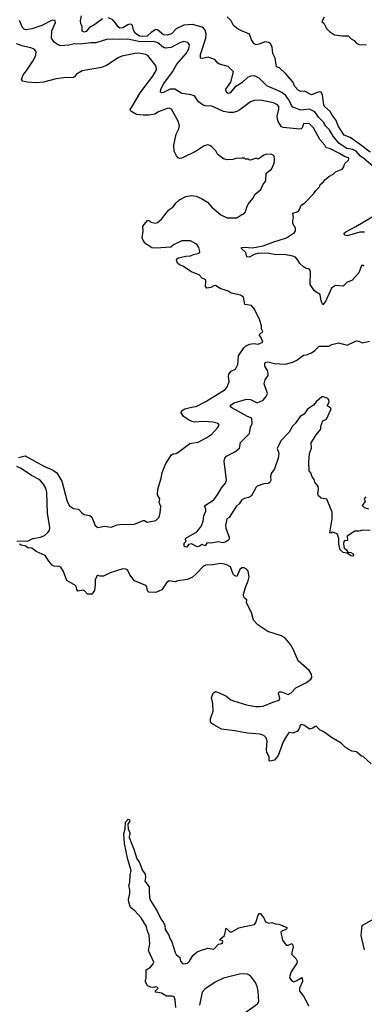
# Model space of a CAD drawing. Extents: x 1966327 to 2147849, y 395140 to 552178.
# Tile 73 of 256: x 1989898 to 1993463, y 451509 to 461705. Entities that reach past the tile are written whole.
import ezdxf

# ---------------------------------------------------------------- set-up
doc = ezdxf.new("R2010")
doc.units = 0

msp = doc.modelspace()

# ---------------------------------------------------------------- linework, layer by layer
at = {"layer": '0CON20XD'}
for points in [[(1991282, 461478), (1991145, 461476), (1991015, 461504), (1990935, 461500), (1990865, 461505), (1990795, 461500), (1990685, 461465), (1990635, 461467), (1990523, 461453), (1990465, 461456), (1990405, 461441), (1990325, 461436), (1990295, 461446), (1990255, 461471), (1990228, 461515), (1990231, 461589), (1990269, 461675), (1990265, 461698), (1990235, 461699), (1990128, 461645), (1990025, 461612), (1989965, 461601), (1989945, 461607), (1989927, 461625), (1989895, 461696)], [(1990755, 461714), (1990675, 461654), (1990618, 461622), (1990585, 461583), (1990565, 461576), (1990544, 461585), (1990546, 461635), (1990531, 461665), (1990528, 461692), (1990539, 461745)], [(1993553, 460185), (1993458, 460268), (1993422, 460292), (1993377, 460345), (1993345, 460362), (1993283, 460373), (1993244, 460394), (1993198, 460428), (1993140, 460500), (1993104, 460565), (1993065, 460601), (1993041, 460645), (1992992, 460692), (1992951, 460751), (1992895, 460779), (1992805, 460769), (1992725, 460800), (1992710, 460815), (1992689, 460865), (1992650, 460920), (1992611, 460951), (1992575, 460967), (1992455, 461020), (1992375, 461101), (1992335, 461122), (1992315, 461125), (1992285, 461120), (1992255, 461105), (1992195, 461050), (1992125, 461005), (1992075, 460949), (1992055, 460940), (1992045, 460946), (1992033, 460963), (1992032, 460985), (1992082, 461058), (1992108, 461165), (1992055, 461221), (1991964, 461244), (1991948, 461255), (1991921, 461291), (1991907, 461297), (1991848, 461318), (1991805, 461308), (1991775, 461304), (1991769, 461309), (1991770, 461345), (1991825, 461515), (1991828, 461558), (1991818, 461595), (1991799, 461619), (1991785, 461628), (1991725, 461644), (1991685, 461654), (1991595, 461647), (1991515, 461610), (1991470, 461560), (1991425, 461545), (1991385, 461549), (1991325, 461601), (1991305, 461605), (1991257, 461573), (1991216, 461535), (1991165, 461530), (1991139, 461535), (1991093, 461565), (1991075, 461595), (1991064, 461644), (1991055, 461655), (1991035, 461658), (1991015, 461653), (1990965, 461621), (1990935, 461617), (1990915, 461631), (1990887, 461677), (1990863, 461703), (1990815, 461725)], [(1992336, 461446), (1992319, 461459), (1992297, 461495), (1992275, 461555), (1992160, 461605), (1992111, 461645), (1992085, 461693), (1992045, 461736)], [(1993048, 461732), (1993023, 461685), (1993045, 461668), (1993071, 461615), (1993103, 461583), (1993155, 461549), (1993235, 461537), (1993295, 461539), (1993327, 461507), (1993359, 461489), (1993382, 461462), (1993408, 461448), (1993485, 461445)], [(1993463, 459153), (1993455, 459160), (1993435, 459158), (1993406, 459084), (1993334, 459006), (1993285, 458988), (1993245, 458944), (1993165, 458954), (1993125, 458926), (1993065, 458793), (1993035, 458752), (1993018, 458795), (1993005, 458860), (1992965, 458882), (1992945, 458902), (1992904, 458964), (1992906, 459095), (1992898, 459115), (1992885, 459126), (1992860, 459130), (1992833, 459145), (1992795, 459180), (1992776, 459216), (1992751, 459245), (1992725, 459256), (1992635, 459272), (1992555, 459269), (1992475, 459285), (1992367, 459287), (1992325, 459273), (1992275, 459246), (1992249, 459249), (1992236, 459295), (1992193, 459335), (1992192, 459345), (1992225, 459349), (1992307, 459343), (1992415, 459364), (1992515, 459403), (1992657, 459445), (1992739, 459501), (1992752, 459518), (1992752, 459545), (1992723, 459595), (1992722, 459625), (1992732, 459655), (1992725, 459700), (1992770, 459715), (1992785, 459728), (1992797, 459745), (1992808, 459785), (1992844, 459806), (1992942, 459905), (1992962, 459938), (1992998, 459975), (1993005, 460000), (1993036, 460024), (1993054, 460046), (1993097, 460083), (1993140, 460105), (1993165, 460128), (1993233, 460157), (1993247, 460173), (1993260, 460215), (1993298, 460252), (1993302, 460265), (1993298, 460275), (1993258, 460288), (1993205, 460318), (1993105, 460372), (1993068, 460378), (1993053, 460405), (1993003, 460463), (1992938, 460585), (1992895, 460625), (1992875, 460630), (1992833, 460625), (1992819, 460585), (1992810, 460575), (1992795, 460571), (1992625, 460588), (1992605, 460595), (1992572, 460652), (1992564, 460675), (1992563, 460705), (1992578, 460778), (1992578, 460805), (1992564, 460825), (1992524, 460845), (1992385, 460873), (1992325, 460869), (1992285, 460853), (1992175, 460771), (1992145, 460755), (1992105, 460745), (1992065, 460745), (1992005, 460754), (1991955, 460780), (1991885, 460810), (1991815, 460814), (1991795, 460821), (1991749, 460855), (1991705, 460915), (1991655, 460931), (1991575, 460940), (1991504, 460985), (1991455, 460987), (1991385, 460951), (1991365, 460948), (1991353, 460953), (1991358, 460985), (1991388, 461045), (1991480, 461165), (1991525, 461245), (1991620, 461355), (1991648, 461405), (1991653, 461445), (1991639, 461469), (1991595, 461478), (1991556, 461465), (1991465, 461417), (1991405, 461410), (1991385, 461417), (1991326, 461465), (1991282, 461478)], [(1993525, 460335), (1993408, 460418), (1993315, 460484), (1993255, 460509), (1993195, 460600), (1993168, 460668), (1993129, 460715), (1993109, 460755), (1993052, 460805), (1993044, 460825), (1993032, 460922), (1993016, 460955), (1992995, 460958), (1992915, 460927), (1992845, 460964), (1992805, 460963), (1992779, 460975), (1992745, 461014), (1992722, 461062), (1992648, 461148), (1992585, 461206), (1992555, 461217), (1992539, 461305), (1992517, 461355), (1992509, 461425), (1992491, 461455), (1992475, 461468), (1992435, 461475), (1992375, 461452), (1992336, 461446)], [(1989885, 457173), (1989955, 457189), (1990155, 457077), (1990215, 457054), (1990248, 457038), (1990281, 457011), (1990335, 456925), (1990388, 456715), (1990415, 456670), (1990455, 456642), (1990505, 456637), (1990544, 456594), (1990565, 456580), (1990625, 456572), (1990645, 456552), (1990678, 456468), (1990705, 456446), (1990775, 456460), (1990845, 456450), (1990905, 456473), (1990934, 456476), (1991085, 456480), (1991175, 456520), (1991189, 456519), (1991215, 456503), (1991305, 456520), (1991340, 456555), (1991352, 456598), (1991358, 456665), (1991342, 456705), (1991347, 456743), (1991322, 456785), (1991326, 456845), (1991362, 456958), (1991373, 457015), (1991409, 457111), (1991470, 457200), (1991485, 457210), (1991515, 457213), (1991535, 457223), (1991658, 457315), (1991745, 457332), (1991835, 457379), (1991885, 457413), (1991945, 457478), (1991962, 457505), (1991950, 457525), (1991896, 457536), (1991805, 457544), (1991705, 457539), (1991683, 457543), (1991645, 457560), (1991593, 457595), (1991568, 457635), (1991572, 457655), (1991605, 457674), (1991675, 457694), (1991725, 457701), (1991825, 457752), (1992025, 457877), (1992042, 457895), (1992049, 457915), (1992064, 457955), (1992058, 458015), (1992062, 458035), (1992086, 458064), (1992132, 458085), (1992154, 458135), (1992160, 458225), (1992215, 458308), (1992235, 458326), (1992275, 458344), (1992315, 458352), (1992365, 458344), (1992412, 458365), (1992396, 458415), (1992377, 458435), (1992377, 458445), (1992412, 458475), (1992401, 458505), (1992400, 458535), (1992379, 458599), (1992328, 458708), (1992295, 458744), (1992227, 458757), (1992213, 458833), (1992182, 458852), (1992085, 458873), (1992055, 458893), (1991972, 458922), (1991925, 458953), (1991905, 458950), (1991875, 458931), (1991835, 458926), (1991819, 458945), (1991825, 458995), (1991822, 459012), (1991785, 459028), (1991755, 459062), (1991715, 459076), (1991675, 459093), (1991585, 459153), (1991552, 459165), (1991532, 459185), (1991520, 459215), (1991525, 459230), (1991541, 459239), (1991615, 459256), (1991665, 459259), (1991695, 459272), (1991754, 459286), (1991761, 459305), (1991751, 459345), (1991734, 459374), (1991720, 459385), (1991664, 459416), (1991576, 459414), (1991488, 459375), (1991462, 459348), (1991305, 459338), (1991265, 459344), (1991203, 459385), (1991177, 459417), (1991166, 459446), (1991176, 459515), (1991173, 459567), (1991220, 459625), (1991237, 459627), (1991255, 459610), (1991285, 459600), (1991305, 459599), (1991325, 459606), (1991365, 459638), (1991440, 459735), (1991483, 459765), (1991515, 459807), (1991551, 459839), (1991615, 459874), (1991676, 459886), (1991725, 459879), (1991778, 459855), (1991840, 459815), (1991887, 459765), (1991980, 459685), (1992044, 459654), (1992145, 459652), (1992195, 459687), (1992216, 459694), (1992235, 459714), (1992246, 459765), (1992263, 459795), (1992311, 459855), (1992333, 459897), (1992393, 459945), (1992414, 459995), (1992445, 460035), (1992449, 460115), (1992502, 460158), (1992529, 460221), (1992534, 460255), (1992529, 460295), (1992505, 460310), (1992456, 460314), (1992425, 460301), (1992365, 460262), (1992345, 460270), (1992297, 460253), (1992275, 460252), (1992265, 460260), (1992235, 460260), (1992225, 460270), (1992195, 460272), (1992135, 460267), (1992104, 460256), (1992044, 460254), (1992008, 460265), (1991966, 460296), (1991944, 460314), (1991927, 460347), (1991887, 460387), (1991865, 460404), (1991845, 460408), (1991805, 460398), (1991725, 460344), (1991575, 460272), (1991555, 460269), (1991536, 460276), (1991519, 460295), (1991496, 460345), (1991493, 460405), (1991515, 460518), (1991544, 460575), (1991552, 460605), (1991536, 460655), (1991467, 460777), (1991445, 460789), (1991425, 460787), (1991335, 460752), (1991295, 460726), (1991235, 460718), (1991175, 460716), (1991105, 460723), (1991047, 460757), (1991040, 460775), (1991063, 460805), (1991143, 460947), (1991240, 461075), (1991275, 461121), (1991312, 461185), (1991311, 461225), (1991225, 461334), (1991202, 461345), (1991127, 461357), (1991094, 461356), (1990955, 461327), (1990915, 461309), (1990795, 461230), (1990745, 461211), (1990545, 461176), (1990485, 461142), (1990465, 461113), (1990454, 461106), (1990355, 461103), (1990275, 461091), (1990145, 461057), (1990065, 461052), (1989975, 461059), (1989930, 461070), (1989916, 461086), (1989934, 461135), (1989965, 461171), (1990035, 461277), (1990066, 461334), (1990068, 461375), (1990049, 461399), (1990014, 461414), (1989935, 461431), (1989865, 461456)], [(1993466, 459506), (1993415, 459505), (1993285, 459467), (1993258, 459475), (1993256, 459495), (1993271, 459509), (1993375, 459562), (1993601, 459699)], [(1993523, 456417), (1993445, 456420), (1993405, 456407), (1993365, 456410), (1993284, 456356), (1993290, 456315), (1993285, 456310), (1993265, 456312), (1993253, 456305), (1993247, 456285), (1993250, 456250), (1993254, 456234), (1993275, 456218), (1993292, 456192), (1993325, 456188), (1993348, 456175), (1993350, 456155), (1993345, 456150), (1993325, 456152), (1993310, 456165), (1993285, 456180), (1993245, 456188), (1993214, 456214), (1993198, 456275), (1993201, 456335), (1993182, 456382), (1993135, 456399), (1993115, 456388), (1993105, 456390), (1993132, 456535), (1993130, 456605), (1993075, 456740), (1993015, 456750), (1992988, 456775), (1992982, 456795), (1992989, 456845), (1992984, 456874), (1992951, 456915), (1992944, 456944), (1992925, 456970), (1992911, 457011), (1992892, 457035), (1992888, 457125), (1992897, 457213), (1992917, 457267), (1992912, 457325), (1992964, 457406), (1993012, 457465), (1993013, 457495), (1993035, 457550), (1993073, 457567), (1993119, 457675), (1993110, 457690), (1993078, 457705), (1993100, 457745), (1993095, 457770), (1993085, 457782), (1993039, 457799), (1993025, 457799), (1992969, 457751), (1992936, 457714), (1992875, 457671), (1992839, 457621), (1992801, 457595), (1992748, 457522), (1992721, 457495), (1992685, 457435), (1992600, 457345), (1992563, 457265), (1992577, 457215), (1992572, 457165), (1992533, 457055), (1992501, 457005), (1992494, 456976), (1992497, 456935), (1992485, 456913), (1992469, 456901), (1992425, 456899), (1992355, 456874), (1992344, 456865), (1992295, 456775), (1992265, 456756), (1992222, 456748), (1992197, 456733), (1992167, 456693), (1992136, 456664), (1992065, 456551), (1992042, 456535), (1992028, 456468), (1992031, 456441), (1992070, 456335), (1992058, 456315), (1992022, 456295), (1991995, 456289), (1991955, 456299), (1991875, 456284), (1991841, 456289), (1991834, 456286), (1991815, 456258), (1991785, 456272), (1991757, 456253), (1991735, 456248), (1991675, 456278), (1991645, 456270), (1991626, 456244), (1991610, 456245), (1991598, 456255), (1991600, 456285), (1991620, 456305), (1991614, 456324), (1991618, 456335), (1991729, 456401), (1991749, 456421), (1991778, 456465), (1991797, 456513), (1991803, 456567), (1991824, 456615), (1991824, 456635), (1991809, 456671), (1991905, 456733), (1991948, 456792), (1991988, 456862), (1992028, 456905), (1992036, 456936), (1992014, 457134), (1992019, 457165), (1992036, 457185), (1992125, 457231), (1992172, 457268), (1992182, 457328), (1992275, 457420), (1992284, 457485), (1992302, 457525), (1992298, 457578), (1992255, 457595), (1992091, 457685), (1992078, 457695), (1992078, 457715), (1992115, 457739), (1992245, 457775), (1992285, 457771), (1992355, 457738), (1992417, 457765), (1992448, 457802), (1992463, 457835), (1992427, 457935), (1992438, 457975), (1992468, 458022), (1992470, 458045), (1992463, 458073), (1992435, 458116), (1992434, 458145), (1992445, 458157), (1992465, 458162), (1992535, 458145), (1992645, 458138), (1992725, 458158), (1992765, 458178), (1992835, 458231), (1992865, 458236), (1992915, 458257), (1992950, 458280), (1992995, 458325), (1993095, 458324), (1993128, 458342), (1993195, 458360), (1993285, 458334), (1993365, 458374), (1993385, 458378), (1993407, 458377), (1993445, 458358), (1993515, 458375)], [(1989869, 456305), (1989985, 456310), (1990035, 456331), (1990113, 456345), (1990154, 456365), (1990185, 456390), (1990205, 456417), (1990211, 456445), (1990185, 456595), (1990178, 456808), (1990167, 456855), (1990144, 456894), (1990105, 456939), (1990021, 456985), (1989915, 457059), (1989868, 457078)], [(1993477, 456763), (1993460, 456745), (1993470, 456715), (1993442, 456675), (1993460, 456655), (1993505, 456640)], [(1991204, 455845), (1991085, 455896), (1991038, 455958), (1991015, 456003), (1990995, 456016), (1990965, 456018), (1990833, 455977), (1990766, 455944), (1990731, 455941), (1990705, 455948), (1990697, 455943), (1990679, 455905), (1990680, 455855), (1990671, 455795), (1990645, 455758), (1990598, 455758), (1990570, 455790), (1990555, 455796), (1990498, 455788), (1990488, 455805), (1990487, 455825), (1990477, 455845), (1990385, 455897), (1990352, 455992), (1990325, 456036), (1990305, 456044), (1990255, 456047), (1990235, 456057), (1990198, 456098), (1990161, 456155), (1990067, 456197), (1990025, 456233), (1990015, 456237), (1989985, 456232), (1989962, 456252), (1989914, 456264), (1989895, 456273)], [(1993535, 453998), (1993450, 454075), (1993435, 454080), (1993382, 454122), (1993335, 454132), (1993295, 454152), (1993265, 454172), (1993224, 454214), (1993125, 454271), (1993045, 454330), (1993007, 454347), (1992965, 454388), (1992953, 454387), (1992931, 454369), (1992895, 454359), (1992845, 454395), (1992814, 454406), (1992801, 454395), (1992790, 454365), (1992767, 454335), (1992725, 454316), (1992685, 454324), (1992667, 454303), (1992625, 454228), (1992571, 454085), (1992535, 454038), (1992485, 454026), (1992478, 454035), (1992478, 454075), (1992456, 454116), (1992451, 454145), (1992458, 454235), (1992447, 454267), (1992425, 454294), (1992385, 454306), (1992255, 454317), (1992125, 454342), (1991985, 454359), (1991905, 454402), (1991876, 454425), (1991871, 454445), (1991873, 454467), (1991901, 454545), (1991896, 454625), (1991883, 454685), (1991898, 454732), (1991925, 454750), (1991945, 454743), (1992030, 454705), (1992083, 454663), (1992111, 454650), (1992245, 454611), (1992337, 454593), (1992385, 454592), (1992415, 454598), (1992515, 454639), (1992583, 454657), (1992589, 454675), (1992576, 454734), (1992586, 454744), (1992605, 454746), (1992675, 454716), (1992706, 454735), (1992755, 454788), (1992865, 454840), (1992909, 454875), (1992920, 454895), (1992918, 454928), (1992893, 454965), (1992777, 455065), (1992726, 455186), (1992698, 455235), (1992648, 455298), (1992605, 455326), (1992465, 455370), (1992360, 455440), (1992316, 455486), (1992296, 455566), (1992244, 455665), (1992247, 455697), (1992222, 455715), (1992213, 455735), (1992213, 455755), (1992236, 455835), (1992263, 455895), (1992271, 455935), (1992261, 455995), (1992245, 456014), (1992219, 456029), (1992195, 456028), (1992175, 456010), (1992145, 455938), (1992122, 455945), (1992105, 455963), (1992079, 456039), (1992035, 456062), (1991975, 456073), (1991895, 456060), (1991825, 456058), (1991798, 456045), (1991725, 455967), (1991685, 455932), (1991635, 455908), (1991535, 455894), (1991505, 455884), (1991445, 455896), (1991415, 455874), (1991369, 455801), (1991306, 455775), (1991235, 455776), (1991221, 455791), (1991213, 455833), (1991204, 455845)], [(1991512, 451475), (1991508, 451555), (1991496, 451586), (1991475, 451594), (1991415, 451594), (1991365, 451623), (1991306, 451636), (1991298, 451645), (1991329, 451675), (1991320, 451685), (1991305, 451690), (1991285, 451683), (1991256, 451686), (1991221, 451701), (1991198, 451745), (1991198, 451762), (1991208, 451775), (1991206, 451865), (1991251, 451895), (1991280, 451930), (1991286, 451945), (1991229, 452065), (1991244, 452135), (1991239, 452225), (1991221, 452265), (1991209, 452315), (1991153, 452405), (1991088, 452478), (1991045, 452510), (1991026, 452566), (1991024, 452595), (1991038, 452658), (1991036, 452695), (1991026, 452735), (1991039, 452775), (1991041, 452845), (1991051, 452895), (1991015, 453010), (1990983, 453175), (1990976, 453275), (1990989, 453325), (1990993, 453395), (1991020, 453425), (1991035, 453420), (1991036, 453405), (1991016, 453374), (1991021, 453325), (1991039, 453285), (1991031, 453235), (1991080, 453115), (1991111, 453015), (1991133, 452985), (1991170, 452895), (1991196, 452856), (1991200, 452825), (1991193, 452785), (1991237, 452725), (1991236, 452685), (1991242, 452615), (1991252, 452585), (1991321, 452475), (1991357, 452395), (1991387, 452355), (1991398, 452325), (1991404, 452285), (1991442, 452225), (1991454, 452185), (1991472, 452155), (1991505, 452046), (1991518, 452025), (1991553, 451995), (1991562, 451955), (1991585, 451930), (1991635, 451934), (1991655, 451957), (1991689, 452015), (1991735, 452051), (1991779, 452071), (1991845, 452089), (1991905, 452081), (1991955, 452132), (1991976, 452134), (1991995, 452142), (1991998, 452165), (1991970, 452175), (1991972, 452185), (1992018, 452222), (1992035, 452298), (1992071, 452261), (1992092, 452258), (1992165, 452300), (1992225, 452315), (1992326, 452335), (1992341, 452355), (1992365, 452433), (1992375, 452450), (1992385, 452450), (1992424, 452405), (1992442, 452362), (1992475, 452351), (1992505, 452356), (1992545, 452342), (1992578, 452338), (1992662, 452305), (1992662, 452295), (1992652, 452285), (1992608, 452265), (1992601, 452255), (1992616, 452175), (1992655, 452122), (1992675, 452123), (1992715, 452138), (1992721, 452131), (1992726, 452105), (1992713, 452045), (1992714, 452025), (1992755, 451983), (1992770, 451955), (1992764, 451935), (1992705, 451845), (1992691, 451805), (1992690, 451785), (1992712, 451752), (1992735, 451743), (1992765, 451755), (1992815, 451788), (1992820, 451785), (1992824, 451745), (1992794, 451675), (1992792, 451645), (1992834, 451594), (1992871, 451525), (1992886, 451495)], [(1993464, 452074), (1993430, 452220), (1993440, 452325), (1993601, 452419)], [(1992178, 451385), (1992358, 451515), (1992371, 451535), (1992366, 451645), (1992356, 451695), (1992337, 451735), (1992285, 451804), (1992253, 451823), (1992185, 451826), (1992005, 451780), (1991921, 451738), (1991813, 451667), (1991785, 451636), (1991759, 451501)]]:
    msp.add_lwpolyline(points, dxfattribs=at)

doc.saveas('drawing.dxf')
